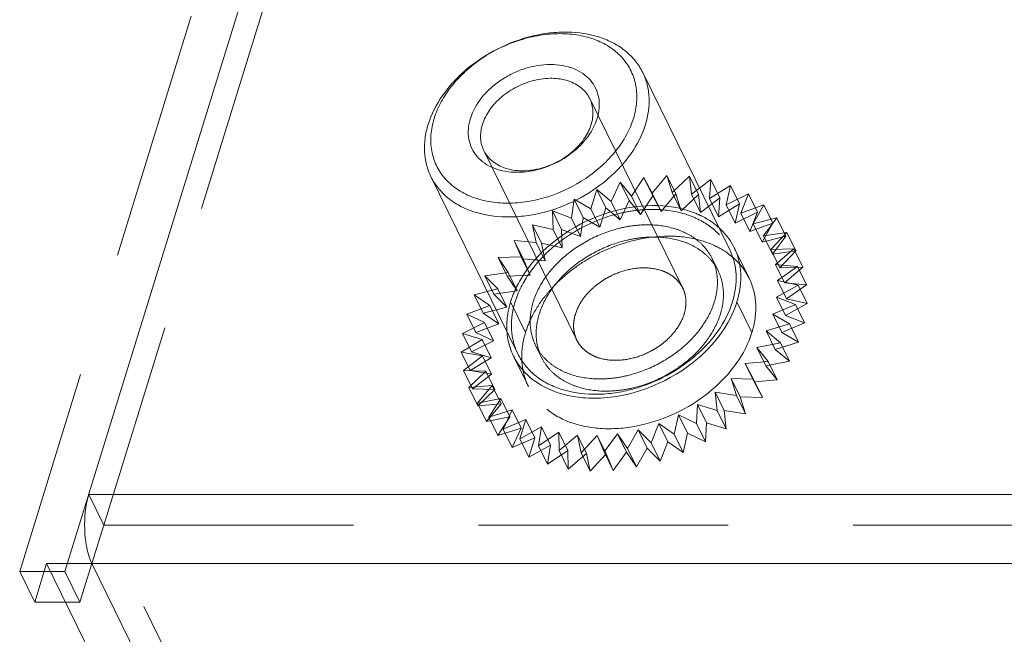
# Model space of a CAD drawing. Header units: millimetres. Extents: x 4497 to 11741, y 5958 to 12619.
# Tile 213 of 256: x 6393 to 6413, y 10130 to 10143. Entities that reach past the tile are written whole.
import ezdxf

# ---------------------------------------------------------------- set-up
doc = ezdxf.new("R2010")
doc.units = ezdxf.units.MM
doc.header["$LTSCALE"] = 0.8
doc.linetypes.add('HIDDEN', pattern=[9.525, 6.35, -3.175])
doc.layers.get('0').update_dxf_attribs({"linetype": 'CONTINUOUS', "lineweight": 0})
doc.layers.add('3', color=5, linetype='HIDDEN', lineweight=0)

msp = doc.modelspace()

# ---------------------------------------------------------------- linework, layer by layer
at = {"linetype": 'Continuous'}
for p, q in [((6393.794, 10131.529), (6402.216, 10158.784)), ((6407.314, 10138.07), (6405.545, 10141.675)), ((6403.005, 10135.955), (6401.236, 10139.561)), ((6394.278, 10133.096), (6464.14, 10133.096)), ((6393.794, 10131.691), (6464.203, 10131.691)), ((6394.341, 10131.691), (6394.099, 10130.908)), ((6394.341, 10131.691), (6397.391, 10125.475)), ((6394.099, 10130.908), (6393.794, 10131.529))]:
    msp.add_line(p, q, dxfattribs=at)
for centre, radius, start, end in [((6406.213, 10137.531), 1.326, 10.9238, 26.0758), ((6404.211, 10136.51), 1.432, 184.0022, 186.3279), ((6404.163, 10136.504), 1.384, 186.3209, 190.0317), ((6404.105, 10136.497), 1.326, 206.2238, 220.9543)]:
    msp.add_arc(centre, radius, start, end, dxfattribs=at)
for points, knots in [([(6401.18, 10140.618), (6401.244, 10140.827), (6401.402, 10141.132), (6401.69, 10141.49), (6402.046, 10141.83), (6402.573, 10142.177), (6403.166, 10142.399), (6403.653, 10142.487), (6404.116, 10142.511), (6404.563, 10142.446), (6404.954, 10142.282), (6405.201, 10142.118), (6405.403, 10141.916), (6405.504, 10141.758), (6405.545, 10141.675)], [0, 0, 0, 0, 0.120788, 0.185741, 0.25306, 0.39182, 0.530989, 0.598791, 0.664373, 0.78666, 0.843391, 0.89737, 0.949254, 1, 1, 1, 1]), ([(6401.303, 10140.742), (6401.339, 10140.859), (6401.439, 10141.091), (6401.656, 10141.414), (6401.937, 10141.711), (6402.382, 10142.059), (6402.901, 10142.31), (6403.449, 10142.442), (6403.855, 10142.477), (6404.241, 10142.445), (6404.594, 10142.349), (6404.9, 10142.19), (6405.147, 10141.973), (6405.323, 10141.706), (6405.42, 10141.401), (6405.433, 10141.071), (6405.389, 10140.851), (6405.355, 10140.742)], [0, 0, 0, 0, 0.061123, 0.126105, 0.194442, 0.265214, 0.408847, 0.479458, 0.547544, 0.612218, 0.67301, 0.730008, 0.783953, 0.836213, 0.88855, 0.942703, 1, 1, 1, 1]), ([(6402.04, 10140.742), (6402.087, 10140.894), (6402.212, 10141.114), (6402.443, 10141.358), (6402.655, 10141.524), (6402.892, 10141.66), (6403.225, 10141.793), (6403.575, 10141.853), (6403.909, 10141.826), (6404.134, 10141.765), (6404.329, 10141.663), (6404.486, 10141.525), (6404.598, 10141.355), (6404.659, 10141.161), (6404.668, 10140.952), (6404.64, 10140.812), (6404.619, 10140.742)], [0, 0, 0, 0, 0.125635, 0.194014, 0.264828, 0.336895, 0.408907, 0.54728, 0.611992, 0.672819, 0.729851, 0.783827, 0.836117, 0.888486, 0.942672, 1, 1, 1, 1]), ([(6405.545, 10141.675), (6405.583, 10141.598), (6405.643, 10141.433), (6405.683, 10141.168), (6405.67, 10140.892), (6405.629, 10140.709), (6405.601, 10140.618)], [0, 0, 0, 0, 0.239089, 0.482921, 0.735586, 1, 1, 1, 1]), ([(6402.285, 10140.618), (6402.317, 10140.723), (6402.396, 10140.875), (6402.54, 10141.054), (6402.672, 10141.18), (6402.822, 10141.293), (6403.04, 10141.42), (6403.334, 10141.529), (6403.692, 10141.574), (6403.976, 10141.532), (6404.172, 10141.45), (6404.296, 10141.368), (6404.397, 10141.267), (6404.447, 10141.188), (6404.467, 10141.147)], [0, 0, 0, 0, 0.120791, 0.185745, 0.253066, 0.322097, 0.392066, 0.531239, 0.66436, 0.786652, 0.843385, 0.897366, 0.949252, 1, 1, 1, 1]), ([(6404.467, 10141.147), (6404.486, 10141.108), (6404.517, 10141.025), (6404.536, 10140.893), (6404.53, 10140.755), (6404.51, 10140.664), (6404.495, 10140.618)], [0, 0, 0, 0, 0.239098, 0.482922, 0.735594, 1, 1, 1, 1]), ([(6405.355, 10140.742), (6405.32, 10140.626), (6405.219, 10140.394), (6405.002, 10140.071), (6404.721, 10139.774), (6404.277, 10139.426), (6403.757, 10139.175), (6403.209, 10139.043), (6402.803, 10139.008), (6402.417, 10139.039), (6402.064, 10139.136), (6401.758, 10139.295), (6401.511, 10139.512), (6401.335, 10139.779), (6401.239, 10140.084), (6401.225, 10140.413), (6401.269, 10140.633), (6401.303, 10140.742)], [0, 0, 0, 0, 0.061123, 0.126105, 0.194442, 0.265214, 0.408847, 0.479458, 0.547544, 0.612218, 0.67301, 0.730008, 0.783953, 0.836213, 0.88855, 0.942703, 1, 1, 1, 1]), ([(6404.619, 10140.742), (6404.572, 10140.59), (6404.446, 10140.37), (6404.215, 10140.126), (6404.004, 10139.961), (6403.767, 10139.825), (6403.434, 10139.692), (6403.084, 10139.632), (6402.749, 10139.659), (6402.524, 10139.72), (6402.329, 10139.821), (6402.172, 10139.959), (6402.06, 10140.129), (6401.999, 10140.323), (6401.99, 10140.533), (6402.018, 10140.673), (6402.04, 10140.742)], [0, 0, 0, 0, 0.125635, 0.194014, 0.264828, 0.336895, 0.408907, 0.54728, 0.611992, 0.672819, 0.729851, 0.783827, 0.836117, 0.888486, 0.942672, 1, 1, 1, 1]), ([(6401.236, 10139.561), (6401.198, 10139.638), (6401.137, 10139.803), (6401.098, 10140.068), (6401.11, 10140.344), (6401.151, 10140.527), (6401.18, 10140.618)], [0, 0, 0, 0, 0.239089, 0.482921, 0.735581, 1, 1, 1, 1]), ([(6405.601, 10140.618), (6405.536, 10140.409), (6405.378, 10140.104), (6405.09, 10139.747), (6404.734, 10139.406), (6404.207, 10139.059), (6403.615, 10138.837), (6403.127, 10138.749), (6402.664, 10138.725), (6402.217, 10138.79), (6401.827, 10138.954), (6401.579, 10139.118), (6401.377, 10139.32), (6401.276, 10139.478), (6401.236, 10139.561)], [0, 0, 0, 0, 0.120788, 0.185741, 0.253059, 0.39182, 0.530989, 0.598791, 0.664373, 0.786659, 0.84339, 0.89737, 0.949254, 1, 1, 1, 1]), ([(6402.313, 10140.089), (6402.294, 10140.128), (6402.264, 10140.211), (6402.244, 10140.343), (6402.25, 10140.481), (6402.271, 10140.572), (6402.285, 10140.618)], [0, 0, 0, 0, 0.239095, 0.482924, 0.735611, 1, 1, 1, 1]), ([(6404.495, 10140.618), (6404.463, 10140.513), (6404.384, 10140.361), (6404.24, 10140.182), (6404.108, 10140.056), (6403.958, 10139.943), (6403.74, 10139.816), (6403.447, 10139.707), (6403.088, 10139.662), (6402.804, 10139.704), (6402.608, 10139.786), (6402.485, 10139.868), (6402.384, 10139.969), (6402.333, 10140.048), (6402.313, 10140.089)], [0, 0, 0, 0, 0.12079, 0.185745, 0.253066, 0.322097, 0.392066, 0.531239, 0.66436, 0.786652, 0.843385, 0.897366, 0.949252, 1, 1, 1, 1]), ([(6407.314, 10138.07), (6407.352, 10137.992), (6407.413, 10137.827), (6407.452, 10137.563), (6407.439, 10137.287), (6407.398, 10137.104), (6407.37, 10137.013)], [0, 0, 0, 0, 0.239084, 0.482916, 0.735575, 1, 1, 1, 1]), ([(6403.005, 10135.955), (6403.045, 10135.873), (6403.146, 10135.714), (6403.348, 10135.512), (6403.596, 10135.349), (6403.987, 10135.185), (6404.433, 10135.119), (6404.897, 10135.144), (6405.384, 10135.232), (6405.976, 10135.453), (6406.503, 10135.801), (6406.859, 10136.141), (6407.148, 10136.498), (6407.305, 10136.804), (6407.37, 10137.013)], [0, 0, 0, 0, 0.050746, 0.10263, 0.156609, 0.21334, 0.335626, 0.401208, 0.469009, 0.608178, 0.746938, 0.814256, 0.879209, 1, 1, 1, 1]), ([(6407.462, 10137.013), (6407.442, 10136.948), (6407.343, 10136.68), (6407.19, 10136.433), (6407.055, 10136.263)], [0, 0, 0, 0, 0.238075, 1, 1, 1, 1]), ([(6407.055, 10136.263), (6406.91, 10136.08), (6406.233, 10135.42), (6405.263, 10135.054), (6404.554, 10135.054)], [0, 0, 0, 0, 0.248305, 1, 1, 1, 1]), ([(6403.719, 10135.203), (6403.658, 10135.228), (6403.43, 10135.332), (6403.224, 10135.488), (6403.103, 10135.628)], [0, 0, 0, 0, 0.261746, 1, 1, 1, 1]), ([(6404.554, 10135.054), (6404.48, 10135.054), (6404.197, 10135.066), (6403.914, 10135.126), (6403.719, 10135.203)], [0, 0, 0, 0, 0.261968, 1, 1, 1, 1]), ([(6394.218, 10132.824), (6394.222, 10132.848), (6394.237, 10132.94), (6394.258, 10133.031), (6394.278, 10133.096)], [0, 0, 0, 0, 0.263238, 1, 1, 1, 1]), ([(6394.258, 10131.922), (6394.241, 10131.991), (6394.184, 10132.288), (6394.185, 10132.595), (6394.218, 10132.824)], [0, 0, 0, 0, 0.236017, 1, 1, 1, 1]), ([(6394.341, 10131.691), (6394.333, 10131.708), (6394.299, 10131.782), (6394.274, 10131.861), (6394.258, 10131.922)], [0, 0, 0, 0, 0.228867, 1, 1, 1, 1])]:
    msp.add_open_spline(points, degree=3, knots=knots, dxfattribs=at)
for points in [[(6407.141, 10138.477), (6407.247, 10138.372), (6407.338, 10138.248), (6407.404, 10138.114)], [(6407.515, 10137.783), (6407.531, 10137.695), (6407.54, 10137.605), (6407.54, 10137.516)], [(6407.54, 10137.516), (6407.54, 10137.346), (6407.512, 10137.175), (6407.462, 10137.013)], [(6402.915, 10135.911), (6402.861, 10136.022), (6402.822, 10136.142), (6402.8, 10136.263)]]:
    msp.add_open_spline(points, degree=3, dxfattribs=at)
at = {"layer": '3'}
for p, q in [((6402.571, 10158.324), (6394.583, 10132.474)), ((6400.861, 10157.379), (6392.873, 10131.529)), ((6406.359, 10137.293), (6404.467, 10141.147)), ((6404.204, 10136.235), (6402.313, 10140.089)), ((6404.901, 10139.056), (6405.086, 10139.446)), ((6405.269, 10139.073), (6405.086, 10139.446)), ((6405.086, 10139.446), (6405.319, 10139.163)), ((6405.319, 10139.163), (6405.564, 10139.541)), ((6405.747, 10139.168), (6405.564, 10139.541)), ((6405.564, 10139.541), (6405.737, 10139.223)), ((6405.737, 10139.223), (6406.037, 10139.582)), ((6406.037, 10139.582), (6406.146, 10139.235)), ((6406.22, 10139.209), (6406.037, 10139.582)), ((6406.146, 10139.235), (6406.495, 10139.569)), ((6406.495, 10139.569), (6406.539, 10139.199)), ((6406.678, 10139.196), (6406.495, 10139.569)), ((6406.539, 10139.199), (6406.929, 10139.5)), ((6406.929, 10139.5), (6406.906, 10139.115)), ((6407.112, 10139.127), (6406.929, 10139.5)), ((6404.49, 10138.905), (6404.611, 10139.299)), ((6404.794, 10138.926), (6404.611, 10139.299)), ((6404.611, 10139.299), (6404.901, 10139.056)), ((6406.906, 10139.115), (6407.332, 10139.379)), ((6407.332, 10139.379), (6407.242, 10138.986)), ((6407.515, 10139.006), (6407.332, 10139.379)), ((6404.094, 10138.712), (6404.15, 10139.102)), ((6404.333, 10138.729), (6404.15, 10139.102)), ((6404.15, 10139.102), (6404.49, 10138.905)), ((6404.901, 10139.056), (6405.084, 10138.683)), ((6405.084, 10138.683), (6405.269, 10139.073)), ((6405.269, 10139.073), (6405.502, 10138.79)), ((6405.319, 10139.163), (6405.502, 10138.79)), ((6405.502, 10138.79), (6405.747, 10139.168)), ((6405.737, 10139.223), (6405.92, 10138.85)), ((6405.747, 10139.168), (6405.92, 10138.85)), ((6405.92, 10138.85), (6406.22, 10139.209)), ((6406.146, 10139.235), (6406.329, 10138.862)), ((6406.22, 10139.209), (6406.329, 10138.862)), ((6406.329, 10138.862), (6406.678, 10139.196)), ((6406.539, 10139.199), (6406.722, 10138.826)), ((6406.678, 10139.196), (6406.722, 10138.826)), ((6406.722, 10138.826), (6407.112, 10139.127)), ((6406.906, 10139.115), (6407.089, 10138.742)), ((6407.112, 10139.127), (6407.089, 10138.742)), ((6407.242, 10138.986), (6407.694, 10139.206)), ((6407.694, 10139.206), (6407.54, 10138.814)), ((6407.877, 10138.833), (6407.694, 10139.206)), ((6403.721, 10138.482), (6403.71, 10138.86)), ((6403.893, 10138.487), (6403.71, 10138.86)), ((6403.71, 10138.86), (6404.094, 10138.712)), ((6404.49, 10138.905), (6404.673, 10138.532)), ((6404.673, 10138.532), (6404.794, 10138.926)), ((6404.794, 10138.926), (6405.084, 10138.683)), ((6407.089, 10138.742), (6407.515, 10139.006)), ((6407.242, 10138.986), (6407.426, 10138.613)), ((6407.515, 10139.006), (6407.426, 10138.613)), ((6407.54, 10138.814), (6408.01, 10138.986)), ((6408.01, 10138.986), (6407.794, 10138.601)), ((6408.193, 10138.613), (6408.01, 10138.986)), ((6404.094, 10138.712), (6404.277, 10138.339)), ((6404.277, 10138.339), (6404.333, 10138.729)), ((6404.333, 10138.729), (6404.673, 10138.532)), ((6407.426, 10138.613), (6407.877, 10138.833)), ((6407.54, 10138.814), (6407.723, 10138.441)), ((6407.877, 10138.833), (6407.723, 10138.441)), ((6407.794, 10138.601), (6408.272, 10138.723)), ((6408.272, 10138.723), (6407.999, 10138.353)), ((6408.455, 10138.35), (6408.272, 10138.723)), ((6403.379, 10138.217), (6403.301, 10138.577)), ((6403.485, 10138.204), (6403.301, 10138.577)), ((6403.301, 10138.577), (6403.721, 10138.482)), ((6403.721, 10138.482), (6403.904, 10138.109)), ((6403.904, 10138.109), (6403.893, 10138.487)), ((6403.893, 10138.487), (6404.277, 10138.339)), ((6407.723, 10138.441), (6408.193, 10138.613)), ((6407.794, 10138.601), (6407.977, 10138.228)), ((6408.193, 10138.613), (6407.977, 10138.228)), ((6403.114, 10137.885), (6402.931, 10138.258)), ((6403.073, 10137.925), (6402.931, 10138.258)), ((6402.931, 10138.258), (6403.379, 10138.217)), ((6407.977, 10138.228), (6408.455, 10138.35)), ((6407.999, 10138.353), (6408.476, 10138.422)), ((6407.999, 10138.353), (6408.183, 10137.98)), ((6408.476, 10138.422), (6408.152, 10138.074)), ((6408.455, 10138.35), (6408.183, 10137.98)), ((6408.659, 10138.049), (6408.476, 10138.422)), ((6403.379, 10138.217), (6403.562, 10137.844)), ((6403.562, 10137.844), (6403.485, 10138.204)), ((6403.485, 10138.204), (6403.904, 10138.109)), ((6407.404, 10138.114), (6407.709, 10137.492)), ((6408.152, 10138.074), (6408.618, 10138.088)), ((6408.152, 10138.074), (6408.335, 10137.701)), ((6408.183, 10137.98), (6408.659, 10138.049)), ((6408.618, 10138.088), (6408.248, 10137.77)), ((6408.659, 10138.049), (6408.335, 10137.701)), ((6408.801, 10137.715), (6408.618, 10138.088)), ((6402.607, 10137.911), (6403.073, 10137.925)), ((6402.79, 10137.538), (6402.607, 10137.911)), ((6402.811, 10137.61), (6402.607, 10137.911)), ((6403.073, 10137.925), (6403.256, 10137.552)), ((6403.256, 10137.552), (6403.114, 10137.885)), ((6403.114, 10137.885), (6403.562, 10137.844)), ((6407.077, 10137.645), (6406.955, 10137.894)), ((6408.248, 10137.77), (6408.431, 10137.397)), ((6408.248, 10137.77), (6408.695, 10137.729)), ((6408.695, 10137.729), (6408.286, 10137.446)), ((6408.335, 10137.701), (6408.801, 10137.715)), ((6408.801, 10137.715), (6408.431, 10137.397)), ((6408.878, 10137.356), (6408.695, 10137.729)), ((6402.334, 10137.541), (6402.811, 10137.61)), ((6402.517, 10137.168), (6402.334, 10137.541)), ((6402.597, 10137.278), (6402.334, 10137.541)), ((6402.79, 10137.538), (6403.256, 10137.552)), ((6402.994, 10137.237), (6402.79, 10137.538)), ((6402.811, 10137.61), (6402.994, 10137.237)), ((6408.286, 10137.446), (6408.47, 10137.073)), ((6408.286, 10137.446), (6408.706, 10137.35)), ((6402.119, 10137.157), (6402.597, 10137.278)), ((6402.597, 10137.278), (6402.78, 10136.905)), ((6408.706, 10137.35), (6408.267, 10137.108)), ((6408.431, 10137.397), (6408.878, 10137.356)), ((6408.878, 10137.356), (6408.47, 10137.073)), ((6408.889, 10136.977), (6408.706, 10137.35)), ((6402.302, 10136.784), (6402.119, 10137.157)), ((6402.435, 10136.937), (6402.119, 10137.157)), ((6402.517, 10137.168), (6402.994, 10137.237)), ((6402.78, 10136.905), (6402.517, 10137.168)), ((6408.267, 10137.108), (6408.45, 10136.735)), ((6408.267, 10137.108), (6408.65, 10136.961)), ((6408.47, 10137.073), (6408.889, 10136.977)), ((6401.966, 10136.764), (6402.435, 10136.937)), ((6402.302, 10136.784), (6402.78, 10136.905)), ((6402.435, 10136.937), (6402.618, 10136.564)), ((6403.162, 10136.391), (6402.857, 10137.013)), ((6407.767, 10136.391), (6407.462, 10137.013)), ((6408.65, 10136.961), (6408.189, 10136.764)), ((6408.889, 10136.977), (6408.45, 10136.735)), ((6408.833, 10136.588), (6408.65, 10136.961)), ((6402.149, 10136.391), (6401.966, 10136.764)), ((6402.328, 10136.592), (6401.966, 10136.764)), ((6402.618, 10136.564), (6402.302, 10136.784)), ((6408.189, 10136.764), (6408.372, 10136.391)), ((6408.189, 10136.764), (6408.528, 10136.567)), ((6408.45, 10136.735), (6408.833, 10136.588)), ((6401.877, 10136.372), (6402.328, 10136.592)), ((6402.149, 10136.391), (6402.618, 10136.564)), ((6402.328, 10136.592), (6402.511, 10136.219)), ((6408.528, 10136.567), (6408.054, 10136.42)), ((6408.833, 10136.588), (6408.372, 10136.391)), ((6408.711, 10136.194), (6408.528, 10136.567)), ((6401.854, 10135.987), (6402.279, 10136.25)), ((6402.06, 10135.999), (6401.877, 10136.372)), ((6402.279, 10136.25), (6401.877, 10136.372)), ((6402.511, 10136.219), (6402.149, 10136.391)), ((6402.279, 10136.25), (6402.462, 10135.877)), ((6408.054, 10136.42), (6408.237, 10136.047)), ((6408.054, 10136.42), (6408.344, 10136.178)), ((6408.372, 10136.391), (6408.711, 10136.194)), ((6402.06, 10135.999), (6402.511, 10136.219)), ((6403.486, 10135.883), (6403.364, 10136.132)), ((6408.344, 10136.178), (6407.865, 10136.083)), ((6407.865, 10136.083), (6408.048, 10135.71)), ((6407.865, 10136.083), (6408.099, 10135.8)), ((6408.711, 10136.194), (6408.237, 10136.047)), ((6408.237, 10136.047), (6408.527, 10135.805)), ((6408.527, 10135.805), (6408.344, 10136.178)), ((6402.037, 10135.614), (6401.854, 10135.987)), ((6402.288, 10135.918), (6401.854, 10135.987)), ((6401.898, 10135.617), (6402.288, 10135.918)), ((6402.037, 10135.614), (6402.462, 10135.877)), ((6402.462, 10135.877), (6402.06, 10135.999)), ((6402.288, 10135.918), (6402.471, 10135.545)), ((6402.915, 10135.911), (6403.22, 10135.29)), ((6408.099, 10135.8), (6407.626, 10135.758)), ((6407.626, 10135.758), (6407.809, 10135.385)), ((6407.626, 10135.758), (6407.8, 10135.44)), ((6408.527, 10135.805), (6408.048, 10135.71)), ((6408.048, 10135.71), (6408.282, 10135.427)), ((6408.282, 10135.427), (6408.099, 10135.8)), ((6402.081, 10135.244), (6401.898, 10135.617)), ((6402.356, 10135.603), (6401.898, 10135.617)), ((6402.008, 10135.27), (6402.356, 10135.603)), ((6402.471, 10135.545), (6402.037, 10135.614)), ((6402.081, 10135.244), (6402.471, 10135.545)), ((6402.356, 10135.603), (6402.539, 10135.23)), ((6407.342, 10135.454), (6407.452, 10135.107)), ((6407.342, 10135.454), (6407.525, 10135.081)), ((6407.8, 10135.44), (6407.342, 10135.454)), ((6407.983, 10135.067), (6407.8, 10135.44)), ((6402.48, 10135.311), (6402.008, 10135.27)), ((6402.191, 10134.897), (6402.008, 10135.27)), ((6402.539, 10135.23), (6402.081, 10135.244)), ((6402.181, 10134.951), (6402.48, 10135.311)), ((6402.48, 10135.311), (6402.663, 10134.938)), ((6408.282, 10135.427), (6407.809, 10135.385)), ((6407.809, 10135.385), (6407.983, 10135.067)), ((6402.659, 10135.047), (6402.181, 10134.951)), ((6402.191, 10134.897), (6402.539, 10135.23)), ((6402.415, 10134.668), (6402.659, 10135.047)), ((6402.659, 10135.047), (6402.842, 10134.674)), ((6407.017, 10135.175), (6407.061, 10134.805)), ((6407.017, 10135.175), (6407.2, 10134.802)), ((6407.452, 10135.107), (6407.017, 10135.175)), ((6407.635, 10134.734), (6407.452, 10135.107)), ((6407.525, 10135.081), (6407.635, 10134.734)), ((6407.983, 10135.067), (6407.525, 10135.081)), ((6402.364, 10134.578), (6402.181, 10134.951)), ((6402.663, 10134.938), (6402.191, 10134.897)), ((6402.364, 10134.578), (6402.663, 10134.938)), ((6406.659, 10134.927), (6406.636, 10134.542)), ((6406.659, 10134.927), (6406.842, 10134.554)), ((6407.061, 10134.805), (6406.659, 10134.927)), ((6402.842, 10134.674), (6402.364, 10134.578)), ((6402.89, 10134.816), (6402.415, 10134.668)), ((6402.598, 10134.295), (6402.415, 10134.668)), ((6402.598, 10134.295), (6402.842, 10134.674)), ((6402.705, 10134.426), (6402.89, 10134.816)), ((6402.89, 10134.816), (6403.073, 10134.443)), ((6406.274, 10134.714), (6406.185, 10134.322)), ((6406.274, 10134.714), (6406.457, 10134.341)), ((6406.636, 10134.542), (6406.274, 10134.714)), ((6407.244, 10134.432), (6407.061, 10134.805)), ((6407.2, 10134.802), (6407.244, 10134.432)), ((6407.635, 10134.734), (6407.2, 10134.802)), ((6403.073, 10134.443), (6402.598, 10134.295)), ((6403.166, 10134.623), (6402.705, 10134.426)), ((6402.888, 10134.053), (6403.073, 10134.443)), ((6403.045, 10134.229), (6403.166, 10134.623)), ((6403.484, 10134.472), (6403.045, 10134.229)), ((6403.166, 10134.623), (6403.349, 10134.25)), ((6403.428, 10134.082), (6403.484, 10134.472)), ((6403.484, 10134.472), (6403.667, 10134.099)), ((6405.869, 10134.542), (6405.716, 10134.149)), ((6405.869, 10134.542), (6406.052, 10134.169)), ((6406.185, 10134.322), (6405.869, 10134.542)), ((6406.819, 10134.169), (6406.636, 10134.542)), ((6406.842, 10134.554), (6406.819, 10134.169)), ((6407.244, 10134.432), (6406.842, 10134.554)), ((6402.888, 10134.053), (6402.705, 10134.426)), ((6403.349, 10134.25), (6402.888, 10134.053)), ((6403.228, 10133.856), (6403.349, 10134.25)), ((6403.837, 10134.365), (6403.428, 10134.082)), ((6403.847, 10133.987), (6403.837, 10134.365)), ((6403.837, 10134.365), (6404.02, 10133.992)), ((6404.218, 10134.305), (6403.847, 10133.987)), ((6404.295, 10133.946), (6404.218, 10134.305)), ((6404.218, 10134.305), (6404.401, 10133.932)), ((6404.619, 10134.293), (6404.295, 10133.946)), ((6404.619, 10134.293), (6404.802, 10133.92)), ((6404.761, 10133.96), (6404.619, 10134.293)), ((6405.034, 10134.329), (6404.761, 10133.96)), ((6405.034, 10134.329), (6405.217, 10133.956)), ((6405.238, 10134.028), (6405.034, 10134.329)), ((6405.453, 10134.413), (6405.238, 10134.028)), ((6405.453, 10134.413), (6405.636, 10134.04)), ((6405.716, 10134.149), (6405.453, 10134.413)), ((6406.368, 10133.949), (6406.185, 10134.322)), ((6406.457, 10134.341), (6406.368, 10133.949)), ((6406.819, 10134.169), (6406.457, 10134.341)), ((6403.228, 10133.856), (6403.045, 10134.229)), ((6403.667, 10134.099), (6403.228, 10133.856)), ((6403.611, 10133.709), (6403.428, 10134.082)), ((6403.611, 10133.709), (6403.667, 10134.099)), ((6405.636, 10134.04), (6405.421, 10133.655)), ((6405.899, 10133.776), (6405.636, 10134.04)), ((6405.899, 10133.776), (6405.716, 10134.149)), ((6406.052, 10134.169), (6405.899, 10133.776)), ((6406.368, 10133.949), (6406.052, 10134.169)), ((6404.02, 10133.992), (6403.611, 10133.709)), ((6404.03, 10133.614), (6403.847, 10133.987)), ((6404.03, 10133.614), (6404.02, 10133.992)), ((6404.401, 10133.932), (6404.03, 10133.614)), ((6404.478, 10133.573), (6404.295, 10133.946)), ((6404.478, 10133.573), (6404.401, 10133.932)), ((6404.802, 10133.92), (6404.478, 10133.573)), ((6404.944, 10133.587), (6404.761, 10133.96)), ((6404.944, 10133.587), (6404.802, 10133.92)), ((6405.217, 10133.956), (6404.944, 10133.587)), ((6405.421, 10133.655), (6405.217, 10133.956)), ((6405.421, 10133.655), (6405.238, 10134.028)), ((6394.278, 10133.096), (6394.583, 10132.474)), ((6394.341, 10131.691), (6394.583, 10132.474)), ((6397.633, 10126.258), (6394.583, 10132.474)), ((6394.583, 10132.474), (6464.445, 10132.474)), ((6393.42, 10131.691), (6393.178, 10130.908)), ((6393.42, 10131.691), (6396.47, 10125.475)), ((6393.42, 10131.691), (6393.794, 10131.691)), ((6393.178, 10130.908), (6392.873, 10131.529)), ((6392.873, 10131.529), (6393.794, 10131.529)), ((6393.178, 10130.908), (6394.099, 10130.908))]:
    msp.add_line(p, q, dxfattribs=at)
for centre, radius, start, end in [((6406.402, 10136.789), 1.492, 47.2948, 54.0813), ((6406.469, 10136.863), 1.392, 40.9782, 47.2787), ((6406.519, 10136.907), 1.326, 26.2238, 40.9543), ((6404.564, 10135.892), 1.48, 180.1568, 184.6483), ((6404.476, 10135.884), 1.392, 184.6359, 190.8947), ((6404.411, 10135.872), 1.326, 190.9238, 206.0758)]:
    msp.add_arc(centre, radius, start, end, dxfattribs=at)
for points, knots in [([(6402.949, 10137.013), (6403.013, 10137.222), (6403.171, 10137.527), (6403.46, 10137.884), (6403.815, 10138.225), (6404.343, 10138.572), (6404.935, 10138.793), (6405.422, 10138.881), (6405.886, 10138.906), (6406.332, 10138.841), (6406.723, 10138.676), (6406.971, 10138.513), (6407.173, 10138.311), (6407.273, 10138.153), (6407.314, 10138.07)], [0, 0, 0, 0, 0.120791, 0.185744, 0.253062, 0.391822, 0.530991, 0.598792, 0.664374, 0.78666, 0.843391, 0.89737, 0.949254, 1, 1, 1, 1]), ([(6403.264, 10137.762), (6403.657, 10138.257), (6404.731, 10138.968), (6406.053, 10139.038), (6406.6, 10138.822)], [0, 0, 0, 0, 0.518435, 1, 1, 1, 1]), ([(6406.6, 10138.822), (6406.652, 10138.801), (6406.848, 10138.714), (6407.028, 10138.588), (6407.141, 10138.477)], [0, 0, 0, 0, 0.260111, 1, 1, 1, 1]), ([(6403.317, 10137.013), (6403.371, 10137.187), (6403.502, 10137.441), (6403.743, 10137.739), (6404.039, 10138.023), (6404.479, 10138.312), (6404.972, 10138.497), (6405.378, 10138.57), (6405.764, 10138.591), (6406.137, 10138.536), (6406.462, 10138.399), (6406.669, 10138.263), (6406.837, 10138.095), (6406.921, 10137.963), (6406.955, 10137.894)], [0, 0, 0, 0, 0.12079, 0.185743, 0.253061, 0.39182, 0.530988, 0.59879, 0.664371, 0.786659, 0.84339, 0.89737, 0.949254, 1, 1, 1, 1]), ([(6403.439, 10136.764), (6403.493, 10136.938), (6403.624, 10137.193), (6403.865, 10137.49), (6404.161, 10137.774), (6404.601, 10138.064), (6405.094, 10138.248), (6405.5, 10138.321), (6405.886, 10138.342), (6406.259, 10138.288), (6406.584, 10138.15), (6406.791, 10138.014), (6406.959, 10137.846), (6407.043, 10137.714), (6407.077, 10137.645)], [0, 0, 0, 0, 0.12079, 0.185743, 0.253061, 0.39182, 0.530988, 0.59879, 0.664371, 0.786659, 0.84339, 0.89737, 0.949254, 1, 1, 1, 1]), ([(6404.264, 10137.776), (6404.399, 10137.867), (6404.952, 10138.184), (6405.596, 10138.349), (6406.07, 10138.349)], [0, 0, 0, 0, 0.256167, 1, 1, 1, 1]), ([(6406.07, 10138.349), (6406.144, 10138.349), (6406.427, 10138.338), (6406.71, 10138.277), (6406.905, 10138.2)], [0, 0, 0, 0, 0.261968, 1, 1, 1, 1]), ([(6406.955, 10137.894), (6406.986, 10137.829), (6407.037, 10137.692), (6407.07, 10137.471), (6407.059, 10137.241), (6407.025, 10137.089), (6407.001, 10137.013)], [0, 0, 0, 0, 0.239086, 0.482914, 0.735578, 1, 1, 1, 1]), ([(6402.857, 10137.013), (6402.877, 10137.078), (6402.976, 10137.345), (6403.128, 10137.592), (6403.264, 10137.762)], [0, 0, 0, 0, 0.238075, 1, 1, 1, 1]), ([(6403.569, 10137.14), (6403.616, 10137.2), (6403.823, 10137.438), (6404.067, 10137.643), (6404.264, 10137.776)], [0, 0, 0, 0, 0.243529, 1, 1, 1, 1]), ([(6406.359, 10137.293), (6406.338, 10137.334), (6406.288, 10137.413), (6406.187, 10137.514), (6406.063, 10137.596), (6405.868, 10137.678), (6405.583, 10137.72), (6405.225, 10137.675), (6404.932, 10137.566), (6404.714, 10137.439), (6404.564, 10137.326), (6404.432, 10137.2), (6404.287, 10137.021), (6404.208, 10136.869), (6404.176, 10136.764)], [0, 0, 0, 0, 0.050747, 0.102632, 0.156613, 0.213344, 0.335632, 0.468751, 0.607925, 0.677895, 0.746927, 0.814248, 0.879201, 1, 1, 1, 1]), ([(6407.077, 10137.645), (6407.109, 10137.581), (6407.159, 10137.443), (6407.192, 10137.223), (6407.181, 10136.993), (6407.147, 10136.84), (6407.124, 10136.764)], [0, 0, 0, 0, 0.239086, 0.482914, 0.735578, 1, 1, 1, 1]), ([(6407.709, 10137.493), (6407.788, 10137.33), (6407.881, 10136.955), (6407.824, 10136.576), (6407.767, 10136.391)], [0, 0, 0, 0, 0.483006, 1, 1, 1, 1]), ([(6406.387, 10136.764), (6406.401, 10136.81), (6406.421, 10136.901), (6406.428, 10137.039), (6406.408, 10137.171), (6406.378, 10137.254), (6406.359, 10137.293)], [0, 0, 0, 0, 0.264394, 0.517098, 0.76091, 1, 1, 1, 1]), ([(6402.782, 10136.41), (6402.779, 10136.459), (6402.775, 10136.662), (6402.811, 10136.866), (6402.857, 10137.013)], [0, 0, 0, 0, 0.242712, 1, 1, 1, 1]), ([(6402.949, 10137.013), (6402.921, 10136.921), (6402.879, 10136.738), (6402.867, 10136.462), (6402.906, 10136.198), (6402.967, 10136.033), (6403.005, 10135.955)], [0, 0, 0, 0, 0.264425, 0.517084, 0.760916, 1, 1, 1, 1]), ([(6403.317, 10137.013), (6403.294, 10136.937), (6403.259, 10136.784), (6403.249, 10136.554), (6403.282, 10136.334), (6403.332, 10136.196), (6403.364, 10136.132)], [0, 0, 0, 0, 0.264422, 0.517086, 0.760914, 1, 1, 1, 1]), ([(6403.364, 10136.132), (6403.398, 10136.063), (6403.482, 10135.931), (6403.65, 10135.762), (6403.856, 10135.626), (6404.182, 10135.489), (6404.554, 10135.435), (6404.94, 10135.455), (6405.346, 10135.529), (6405.84, 10135.713), (6406.279, 10136.003), (6406.576, 10136.286), (6406.816, 10136.584), (6406.948, 10136.838), (6407.001, 10137.013)], [0, 0, 0, 0, 0.050746, 0.10263, 0.15661, 0.213341, 0.335629, 0.40121, 0.469012, 0.60818, 0.746939, 0.814257, 0.87921, 1, 1, 1, 1]), ([(6403.439, 10136.764), (6403.416, 10136.688), (6403.381, 10136.535), (6403.371, 10136.305), (6403.404, 10136.085), (6403.454, 10135.947), (6403.486, 10135.883)], [0, 0, 0, 0, 0.264422, 0.517086, 0.760914, 1, 1, 1, 1]), ([(6403.486, 10135.883), (6403.52, 10135.814), (6403.604, 10135.682), (6403.772, 10135.514), (6403.978, 10135.378), (6404.304, 10135.241), (6404.676, 10135.186), (6405.062, 10135.207), (6405.468, 10135.28), (6405.962, 10135.464), (6406.401, 10135.754), (6406.698, 10136.038), (6406.938, 10136.335), (6407.07, 10136.59), (6407.124, 10136.764)], [0, 0, 0, 0, 0.050746, 0.10263, 0.15661, 0.213341, 0.335629, 0.40121, 0.469012, 0.60818, 0.746939, 0.814257, 0.87921, 1, 1, 1, 1]), ([(6404.176, 10136.764), (6404.162, 10136.718), (6404.141, 10136.627), (6404.135, 10136.489), (6404.155, 10136.357), (6404.185, 10136.274), (6404.204, 10136.235)], [0, 0, 0, 0, 0.264394, 0.517098, 0.76091, 1, 1, 1, 1]), ([(6404.204, 10136.235), (6404.224, 10136.194), (6404.275, 10136.115), (6404.376, 10136.014), (6404.5, 10135.932), (6404.695, 10135.85), (6404.98, 10135.808), (6405.338, 10135.853), (6405.631, 10135.962), (6405.849, 10136.089), (6405.999, 10136.202), (6406.131, 10136.328), (6406.276, 10136.507), (6406.354, 10136.659), (6406.387, 10136.764)], [0, 0, 0, 0, 0.050747, 0.102632, 0.156613, 0.213344, 0.335632, 0.468751, 0.607925, 0.677895, 0.746927, 0.814248, 0.879201, 1, 1, 1, 1]), ([(6407.767, 10136.391), (6407.628, 10135.94), (6406.989, 10135.101), (6405.84, 10134.526), (6404.836, 10134.4), (6404.142, 10134.501), (6403.568, 10134.795), (6403.305, 10135.117), (6403.22, 10135.29)], [0, 0, 0, 0, 0.251847, 0.529552, 0.663468, 0.78649, 0.897386, 1, 1, 1, 1])]:
    msp.add_open_spline(points, degree=3, knots=knots, dxfattribs=at)
for points in [[(6406.905, 10138.2), (6407.036, 10138.148), (6407.163, 10138.081), (6407.277, 10137.998)], [(6403.312, 10136.75), (6403.385, 10136.888), (6403.472, 10137.019), (6403.569, 10137.14)], [(6403.162, 10136.391), (6403.2, 10136.515), (6403.251, 10136.635), (6403.312, 10136.75)], [(6403.084, 10135.888), (6403.083, 10136.057), (6403.112, 10136.229), (6403.162, 10136.391)]]:
    msp.add_open_spline(points, degree=3, dxfattribs=at)

doc.saveas('drawing.dxf')
